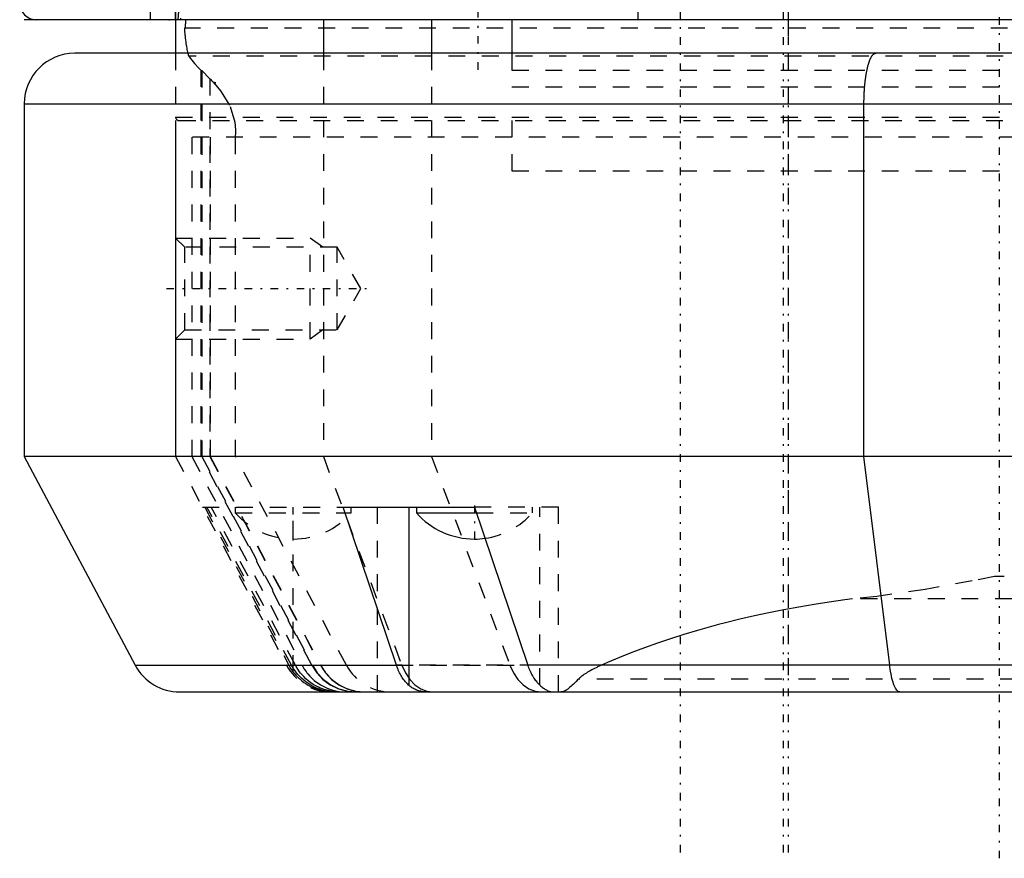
# Model space of a CAD drawing. Extents: x -565 to 345, y -109 to 109.
# Tile 5 of 19: x -158 to -100, y -109 to -59. Entities that reach past the tile are written whole.
import ezdxf

# ---------------------------------------------------------------- set-up
doc = ezdxf.new("R2010")
doc.units = 0
doc.linetypes.add('CENTER', pattern=[1.5, 0.45, -0.5, 0.05, -0.5])
doc.linetypes.add('DASHED', pattern=[2, 1, -1])
for name, color, linetype in [('AM_0', 7, 'CONTINUOUS'), ('AM_3', 7, 'DASHED'), ('AM_7', 7, 'CENTER')]:
    doc.layers.add(name, color=color, linetype=linetype)

msp = doc.modelspace()

# ---------------------------------------------------------------- linework, layer by layer
at = {"layer": 'AM_0', "color": 7, "linetype": 'CONTINUOUS'}
for p, q in [((-89.992, -59), (-158, -59)), ((-149, -59), (-149, -61)), ((-148.998, -59), (-148.998, -61)), ((-140.211, -59), (-140.211, -61)), ((-133.783, -59), (-133.783, -61)), ((-129, -59), (-129, -61)), ((-89.985, -61), (-155, -61)), ((-158, -64), (-158, -85)), ((-158, -64), (-97.697, -64)), ((-108.06, -85), (-108.06, -64)), ((-158, -85), (-151.402, -97.408)), ((-97.697, -85), (-158, -85)), ((-106.531, -97.408), (-108.06, -85)), ((-139.027, -88), (-131.222, -88)), ((-135.867, -97.408), (-139.027, -88)), ((-135.116, -98.62), (-135.116, -88)), ((-134.68, -88), (-134.68, -88.343)), ((-134.68, -88.343), (-131.107, -88.343)), ((-131.222, -88), (-128.059, -97.408)), ((-151.402, -97.408), (-135.867, -97.408)), ((-95.549, -97.408), (-128.059, -97.408)), ((-148.753, -99), (30.753, -99)), ((-134.039, -99), (-126.578, -99))]:
    msp.add_line(p, q, dxfattribs=at)
for points in [[(-108.06, -64, 0), (-108.059, -63.978, 0), (-108.059, -63.934, 0), (-108.059, -63.89, 0), (-108.059, -63.869, 0), (-108.059, -63.847, 0), (-108.058, -63.803, 0), (-108.057, -63.759, 0), (-108.056, -63.716, 0), (-108.055, -63.672, 0), (-108.054, -63.629, 0), (-108.053, -63.607, 0), (-108.053, -63.586, 0), (-108.051, -63.542, 0), (-108.05, -63.499, 0), (-108.048, -63.456, 0), (-108.046, -63.413, 0), (-108.044, -63.371, 0), (-108.043, -63.349, 0), (-108.042, -63.328, 0), (-108.039, -63.286, 0), (-108.037, -63.243, 0), (-108.035, -63.222, 0), (-108.034, -63.201, 0), (-108.031, -63.159, 0), (-108.028, -63.117, 0), (-108.027, -63.096, 0), (-108.025, -63.076, 0), (-108.022, -63.034, 0), (-108.019, -62.993, 0), (-108.015, -62.952, 0), (-108.012, -62.911, 0), (-108.008, -62.87, 0), (-108.006, -62.85, 0), (-108.004, -62.83, 0), (-108, -62.789, 0), (-107.996, -62.749, 0), (-107.991, -62.71, 0), (-107.987, -62.67, 0), (-107.982, -62.631, 0), (-107.98, -62.612, 0), (-107.977, -62.593, 0), (-107.973, -62.554, 0), (-107.968, -62.516, 0), (-107.962, -62.478, 0), (-107.957, -62.441, 0), (-107.952, -62.404, 0), (-107.949, -62.386, 0), (-107.946, -62.367, 0), (-107.941, -62.331, 0), (-107.935, -62.295, 0), (-107.929, -62.259, 0), (-107.923, -62.224, 0), (-107.917, -62.189, 0), (-107.914, -62.171, 0), (-107.911, -62.154, 0), (-107.904, -62.12, 0), (-107.898, -62.086, 0), (-107.891, -62.053, 0), (-107.885, -62.02, 0), (-107.878, -61.987, 0), (-107.875, -61.971, 0), (-107.871, -61.955, 0), (-107.864, -61.923, 0), (-107.857, -61.892, 0), (-107.853, -61.876, 0), (-107.85, -61.861, 0), (-107.842, -61.83, 0), (-107.835, -61.8, 0), (-107.831, -61.786, 0), (-107.827, -61.771, 0), (-107.82, -61.742, 0), (-107.812, -61.714, 0), (-107.804, -61.686, 0), (-107.796, -61.658, 0), (-107.788, -61.631, 0), (-107.784, -61.618, 0), (-107.78, -61.605, 0), (-107.772, -61.579, 0), (-107.764, -61.553, 0), (-107.755, -61.528, 0), (-107.747, -61.504, 0), (-107.739, -61.48, 0), (-107.734, -61.468, 0), (-107.73, -61.457, 0), (-107.721, -61.434, 0), (-107.713, -61.412, 0), (-107.704, -61.39, 0), (-107.695, -61.369, 0), (-107.686, -61.348, 0), (-107.682, -61.338, 0), (-107.677, -61.328, 0), (-107.668, -61.308, 0), (-107.659, -61.289, 0), (-107.65, -61.271, 0), (-107.64, -61.253, 0), (-107.631, -61.236, 0), (-107.626, -61.227, 0), (-107.622, -61.219, 0), (-107.612, -61.203, 0), (-107.603, -61.188, 0), (-107.593, -61.173, 0), (-107.583, -61.158, 0), (-107.574, -61.145, 0), (-107.569, -61.138, 0), (-107.564, -61.132, 0), (-107.554, -61.119, 0), (-107.545, -61.107, 0), (-107.54, -61.102, 0), (-107.535, -61.096, 0), (-107.525, -61.086, 0), (-107.515, -61.076, 0), (-107.51, -61.071, 0), (-107.505, -61.066, 0), (-107.496, -61.057, 0), (-107.486, -61.049, 0), (-107.476, -61.042, 0), (-107.466, -61.035, 0), (-107.456, -61.029, 0), (-107.451, -61.026, 0), (-107.446, -61.023, 0), (-107.436, -61.018, 0), (-107.426, -61.013, 0), (-107.416, -61.01, 0), (-107.405, -61.006, 0), (-107.395, -61.004, 0), (-107.39, -61.003, 0), (-107.385, -61.002, 0), (-107.375, -61.001, 0), (-107.365, -61, 0), (-107.36, -61, 0)], [(-135.116, -98.62, 0), (-135.142, -98.597, 0), (-135.195, -98.547, 0), (-135.247, -98.494, 0), (-135.272, -98.466, 0), (-135.297, -98.438, 0), (-135.346, -98.381, 0), (-135.394, -98.321, 0), (-135.44, -98.259, 0), (-135.484, -98.197, 0), (-135.526, -98.134, 0), (-135.546, -98.102, 0), (-135.566, -98.069, 0), (-135.605, -98.001, 0), (-135.644, -97.93, 0), (-135.683, -97.855, 0), (-135.72, -97.778, 0), (-135.755, -97.699, 0), (-135.773, -97.658, 0), (-135.789, -97.618, 0), (-135.822, -97.535, 0), (-135.852, -97.451, 0), (-135.867, -97.408, 0)], [(-128.059, -97.408, 0), (-128.045, -97.449, 0), (-128.015, -97.53, 0), (-127.984, -97.609, 0), (-127.968, -97.649, 0), (-127.952, -97.688, 0), (-127.918, -97.765, 0), (-127.882, -97.839, 0), (-127.846, -97.911, 0), (-127.808, -97.981, 0), (-127.77, -98.047, 0), (-127.751, -98.079, 0), (-127.732, -98.11, 0), (-127.693, -98.171, 0), (-127.651, -98.231, 0), (-127.608, -98.291, 0), (-127.563, -98.349, 0), (-127.517, -98.406, 0), (-127.493, -98.433, 0), (-127.469, -98.46, 0), (-127.42, -98.513, 0), (-127.37, -98.563, 0), (-127.344, -98.586, 0)], [(-105.929, -99, 0), (-105.949, -98.999, 0), (-105.99, -98.988, 0), (-106.03, -98.966, 0), (-106.051, -98.951, 0), (-106.071, -98.934, 0), (-106.11, -98.891, 0), (-106.149, -98.838, 0), (-106.188, -98.774, 0), (-106.225, -98.701, 0), (-106.261, -98.617, 0), (-106.279, -98.572, 0), (-106.297, -98.525, 0), (-106.33, -98.423, 0), (-106.363, -98.312, 0), (-106.394, -98.193, 0), (-106.423, -98.066, 0), (-106.451, -97.931, 0), (-106.464, -97.861, 0), (-106.476, -97.79, 0), (-106.5, -97.642, 0), (-106.521, -97.488, 0), (-106.531, -97.408, 0)], [(-134.039, -99, 0), (-134.074, -99, 0), (-134.144, -98.997, 0), (-134.213, -98.993, 0), (-134.246, -98.989, 0), (-134.28, -98.986, 0), (-134.346, -98.976, 0), (-134.412, -98.964, 0), (-134.476, -98.95, 0), (-134.539, -98.934, 0), (-134.6, -98.915, 0), (-134.631, -98.905, 0), (-134.661, -98.894, 0), (-134.72, -98.87, 0), (-134.778, -98.844, 0), (-134.834, -98.816, 0), (-134.889, -98.785, 0), (-134.942, -98.752, 0), (-134.968, -98.735, 0), (-134.994, -98.717, 0), (-135.044, -98.68, 0), (-135.092, -98.641, 0), (-135.116, -98.62, 0)], [(-127.344, -98.586, 0), (-127.32, -98.609, 0), (-127.272, -98.651, 0), (-127.224, -98.692, 0), (-127.2, -98.711, 0), (-127.176, -98.73, 0), (-127.129, -98.766, 0), (-127.082, -98.799, 0), (-127.036, -98.83, 0), (-126.991, -98.858, 0), (-126.946, -98.884, 0), (-126.925, -98.896, 0), (-126.903, -98.907, 0), (-126.86, -98.927, 0), (-126.819, -98.946, 0), (-126.778, -98.961, 0), (-126.739, -98.974, 0), (-126.701, -98.984, 0), (-126.682, -98.988, 0), (-126.664, -98.992, 0), (-126.628, -98.997, 0), (-126.594, -99, 0), (-126.578, -99, 0)]]:
    msp.add_polyline3d(points, dxfattribs=at)
for centre, radius, start, end in [((-155, -64), 3, 90, 180), ((-131.228, -85.303), 4.6, 221.36621, 269.9713), ((-131.232, -85.303), 4.6, 270.0287, 277.93468), ((-148.753, -96), 3, 208, 270)]:
    msp.add_arc(centre, radius, start, end, dxfattribs=at)
at = {"layer": 'AM_3', "color": 6, "linetype": 'DASHED'}
for p, q in [((-150.5, -59), (-150.5, 59)), ((-148.999, -30.307), (-149, -59)), ((-148.999, -59), (-148.999, -30.307)), ((-121.5, -52), (-121.5, -59)), ((-148.704, -56.916), (-148.704, -59)), ((-148.856, -59), (-148.802, -58.5)), ((-42, -59), (-128.953, -59)), ((-112.57, -59), (-112.57, -99)), ((-51.519, -59.5), (-148.481, -59.5)), ((-149, -61), (-149, -64.8)), ((-148.998, -61), (-148.998, -85)), ((-51.779, -61.163), (-148.221, -61.163)), ((-140.211, -61), (-140.211, -85)), ((-133.783, -61), (-133.783, -85)), ((-129, -61), (-129, -62)), ((-129, -61), (-129, -63)), ((-147.475, -85), (-147.475, -62.033)), ((-147.475, -62.033), (-147.44, -62.033)), ((-147.44, -62.033), (-147.44, -85)), ((-147.44, -62.033), (-146.961, -62.512)), ((-129, -62), (-71, -62)), ((-146.961, -62.512), (-146.961, -85)), ((-146.756, -62.725), (-146.71, -62.803)), ((-146.602, -62.767), (-146.756, -62.725)), ((-146.712, -62.772), (-146.602, -62.767)), ((-146.71, -62.803), (-146.712, -62.772)), ((-146.71, -62.803), (-146.602, -62.767)), ((-129, -63), (-71, -63)), ((-149, -64.8), (-51, -64.8)), ((-148.8, -65), (-51.2, -65)), ((-129, -65), (-129, -68)), ((-145.439, -85), (-145.439, -65.562)), ((-149, -66), (-149, -85)), ((-51, -66), (-149, -66)), ((-148.035, -66), (-148.035, -85)), ((-146.945, -66), (-146.945, -85)), ((-129, -68), (-71, -68)), ((-129, -68), (-100, -68)), ((-148.457, -72.541), (-148.998, -72)), ((-148.998, -72), (-140.998, -72)), ((-140.998, -78), (-140.998, -72)), ((-140.248, -72.541), (-140.998, -72)), ((-139.398, -72.541), (-148.457, -72.541)), ((-148.457, -77.459), (-148.457, -72.541)), ((-137.979, -75), (-139.398, -72.541)), ((-139.398, -77.459), (-139.398, -72.541)), ((-139.398, -77.459), (-137.979, -75)), ((-148.998, -78), (-148.457, -77.459)), ((-148.457, -77.459), (-139.398, -77.459)), ((-140.248, -77.459), (-140.998, -78)), ((-148.998, -78), (-140.998, -78)), ((-149, -85), (-147.405, -88)), ((-148.998, -85), (-142.4, -97.408)), ((-148.035, -85), (-141.484, -97.408)), ((-140.903, -97.408), (-147.475, -85)), ((-147.44, -85), (-140.868, -97.408)), ((-146.961, -85), (-140.388, -97.408)), ((-146.945, -85), (-140.372, -97.408)), ((-138.841, -97.408), (-145.439, -85)), ((-140.211, -85), (-135.546, -97.408)), ((-133.783, -85), (-129.118, -97.408)), ((-147.405, -88), (-139.027, -88)), ((-147.269, -88), (-142.264, -97.408)), ((-142.107, -97.408), (-147.14, -88)), ((-141.875, -97.408), (-146.884, -88)), ((-145.45, -88), (-145.45, -88.343)), ((-145.45, -88.343), (-138.55, -88.343)), ((-142, -97.821), (-142, -88)), ((-138.55, -88.343), (-138.55, -88)), ((-137, -99), (-137, -88)), ((-126.23, -88), (-131.222, -88)), ((-131.107, -88.343), (-127.78, -88.343)), ((-127.78, -88.343), (-127.78, -88)), ((-127.344, -98.586), (-127.344, -88)), ((-126.23, -99), (-126.23, -88)), ((-99.713, -92.13), (-100.287, -92.13)), ((-91.258, -93.47), (-108.742, -93.47)), ((-135.867, -97.408), (-128.059, -97.408)), ((-95.52, -97.408), (-135.867, -97.408)), ((-74.952, -98.24), (-125.048, -98.24))]:
    msp.add_line(p, q, dxfattribs=at)
for points in [[(-158.274, -58), (-158.255, -58.195), (-158.198, -58.383), (-158.107, -58.556), (-157.984, -58.707), (-157.835, -58.831), (-157.664, -58.924), (-157.479, -58.981), (-157.286, -59)], [(-140.903, -97.408), (-140.608, -97.861), (-140.238, -98.253), (-139.803, -98.572), (-139.319, -98.807), (-138.8, -98.951), (-138.264, -99)], [(-140.868, -97.408), (-140.573, -97.861), (-140.203, -98.253), (-139.768, -98.572), (-139.284, -98.807), (-138.765, -98.951), (-138.229, -99)], [(-140.388, -97.408), (-140.094, -97.861), (-139.723, -98.253), (-139.289, -98.572), (-138.804, -98.807), (-138.286, -98.951), (-137.75, -99)], [(-135.546, -97.408), (-135.337, -97.861), (-135.074, -98.253), (-134.765, -98.572), (-134.421, -98.807), (-134.053, -98.951), (-133.673, -99)], [(-129.118, -97.408), (-128.909, -97.861), (-128.646, -98.253), (-128.337, -98.572), (-127.994, -98.807), (-127.625, -98.951), (-127.245, -99)]]:
    msp.add_lwpolyline(points, dxfattribs=at)
for points in [[(-149.399, -58.999, 0), (-149.359, -59, 0)], [(-148.418, -58.993, 0), (-148.418, -59.004, 0), (-148.418, -59.015, 0), (-148.418, -59.026, 0), (-148.418, -59.038, 0), (-148.418, -59.049, 0), (-148.418, -59.055, 0), (-148.418, -59.06, 0), (-148.418, -59.072, 0), (-148.419, -59.083, 0), (-148.419, -59.095, 0), (-148.419, -59.106, 0), (-148.419, -59.117, 0), (-148.419, -59.123, 0), (-148.419, -59.129, 0), (-148.419, -59.14, 0), (-148.419, -59.151, 0), (-148.42, -59.157, 0), (-148.42, -59.163, 0), (-148.42, -59.174, 0), (-148.42, -59.185, 0), (-148.42, -59.19, 0), (-148.42, -59.196, 0), (-148.421, -59.206, 0), (-148.421, -59.217, 0), (-148.421, -59.228, 0), (-148.421, -59.238, 0), (-148.422, -59.248, 0), (-148.422, -59.253, 0), (-148.422, -59.258, 0), (-148.422, -59.268, 0), (-148.423, -59.278, 0), (-148.423, -59.288, 0), (-148.423, -59.297, 0), (-148.424, -59.306, 0), (-148.424, -59.311, 0), (-148.424, -59.315, 0), (-148.425, -59.324, 0), (-148.425, -59.333, 0), (-148.425, -59.341, 0), (-148.426, -59.349, 0), (-148.426, -59.357, 0), (-148.426, -59.361, 0), (-148.427, -59.365, 0), (-148.427, -59.372, 0), (-148.428, -59.38, 0), (-148.428, -59.387, 0), (-148.428, -59.394, 0), (-148.429, -59.401, 0), (-148.429, -59.405, 0), (-148.429, -59.408, 0), (-148.43, -59.415, 0), (-148.431, -59.421, 0), (-148.431, -59.427, 0), (-148.432, -59.433, 0), (-148.432, -59.439, 0), (-148.432, -59.442, 0), (-148.433, -59.444, 0), (-148.433, -59.45, 0), (-148.434, -59.455, 0), (-148.434, -59.457, 0), (-148.434, -59.46, 0), (-148.435, -59.464, 0), (-148.436, -59.468, 0), (-148.436, -59.47, 0), (-148.436, -59.472, 0), (-148.437, -59.476, 0), (-148.437, -59.479, 0), (-148.438, -59.483, 0), (-148.439, -59.486, 0), (-148.439, -59.488, 0), (-148.439, -59.489, 0), (-148.44, -59.491, 0), (-148.44, -59.493, 0), (-148.441, -59.495, 0), (-148.442, -59.496, 0), (-148.442, -59.497, 0), (-148.443, -59.498, 0), (-148.443, -59.499, 0), (-148.443, -59.499, 0), (-148.444, -59.5, 0), (-148.444, -59.5, 0), (-148.445, -59.5, 0)], [(-148.481, -59.5, 0), (-148.475, -59.571, 0), (-148.463, -59.709, 0), (-148.451, -59.842, 0), (-148.444, -59.906, 0), (-148.438, -59.969, 0), (-148.425, -60.091, 0), (-148.411, -60.208, 0), (-148.398, -60.318, 0), (-148.384, -60.423, 0), (-148.369, -60.523, 0), (-148.362, -60.57, 0), (-148.355, -60.616, 0), (-148.34, -60.703, 0), (-148.325, -60.784, 0), (-148.309, -60.86, 0), (-148.294, -60.929, 0), (-148.278, -60.991, 0), (-148.27, -61.021, 0), (-148.262, -61.048, 0), (-148.246, -61.099, 0), (-148.229, -61.143, 0), (-148.221, -61.163, 0)], [(-148.221, -61.163, 0), (-148.114, -61.308, 0), (-147.879, -61.598, 0), (-147.617, -61.888, 0), (-147.475, -62.033, 0)], [(-146.961, -62.512, 0), (-146.926, -62.548, 0), (-146.857, -62.619, 0), (-146.789, -62.689, 0), (-146.756, -62.725, 0)], [(-146.712, -62.772, 0), (-146.323, -63.237, 0), (-145.757, -64.166, 0), (-145.474, -65.097, 0), (-145.439, -65.562, 0)], [(-145.439, -65.562, 0), (-145.44, -65.635, 0), (-145.447, -65.781, 0), (-145.46, -65.927, 0), (-145.47, -66, 0)], [(-100.287, -92.13, 0), (-101.627, -92.398, 0), (-104.418, -92.906, 0), (-107.296, -93.317, 0), (-108.742, -93.47, 0)], [(-108.742, -93.47, 0), (-109.203, -93.529, 0), (-110.121, -93.657, 0), (-111.031, -93.797, 0), (-111.483, -93.871, 0), (-111.932, -93.949, 0), (-112.825, -94.113, 0), (-113.708, -94.288, 0), (-114.58, -94.475, 0), (-115.442, -94.674, 0), (-116.292, -94.884, 0), (-116.712, -94.993, 0), (-117.13, -95.105, 0), (-117.954, -95.337, 0), (-118.765, -95.58, 0), (-119.562, -95.833, 0), (-120.345, -96.097, 0), (-121.111, -96.371, 0), (-121.489, -96.512, 0), (-121.862, -96.655, 0), (-122.597, -96.949, 0), (-123.314, -97.253, 0), (-123.666, -97.408, 0)], [(-142.264, -97.408, 0), (-142.226, -97.479, 0), (-142.141, -97.619, 0), (-142.049, -97.755, 0), (-142, -97.821, 0)], [(-142, -97.591, 0), (-142.019, -97.561, 0), (-142.055, -97.5, 0), (-142.09, -97.439, 0), (-142.107, -97.408, 0)], [(-139.516, -99, 0), (-139.591, -98.999, 0), (-139.743, -98.99, 0), (-139.896, -98.973, 0), (-139.974, -98.961, 0), (-140.051, -98.947, 0), (-140.206, -98.912, 0), (-140.361, -98.867, 0), (-140.517, -98.813, 0), (-140.67, -98.749, 0), (-140.82, -98.677, 0), (-140.894, -98.637, 0), (-140.967, -98.596, 0), (-141.11, -98.506, 0), (-141.248, -98.408, 0), (-141.382, -98.301, 0), (-141.51, -98.187, 0), (-141.632, -98.066, 0), (-141.69, -98.002, 0), (-141.746, -97.938, 0), (-141.853, -97.804, 0), (-141.953, -97.664, 0), (-142, -97.591, 0)], [(-139.264, -99, 0), (-139.343, -98.999, 0), (-139.504, -98.99, 0), (-139.666, -98.971, 0), (-139.748, -98.958, 0), (-139.831, -98.943, 0), (-139.996, -98.904, 0), (-140.162, -98.855, 0), (-140.26, -98.821, 0), (-140.287, -98.811, 0), (-140.315, -98.8, 0), (-140.329, -98.795, 0), (-140.343, -98.789, 0), (-140.37, -98.778, 0), (-140.398, -98.767, 0), (-140.493, -98.724, 0), (-140.653, -98.643, 0), (-140.732, -98.598, 0), (-140.81, -98.551, 0), (-140.962, -98.45, 0), (-141.109, -98.338, 0), (-141.25, -98.217, 0), (-141.383, -98.087, 0), (-141.508, -97.949, 0), (-141.567, -97.877, 0), (-141.624, -97.803, 0), (-141.731, -97.65, 0), (-141.829, -97.491, 0), (-141.875, -97.408, 0)], [(-141.484, -97.408, 0), (-141.441, -97.488, 0), (-141.347, -97.642, 0), (-141.245, -97.789, 0), (-141.191, -97.861, 0), (-141.134, -97.931, 0), (-141.015, -98.065, 0), (-140.888, -98.192, 0), (-140.753, -98.311, 0), (-140.612, -98.422, 0), (-140.464, -98.524, 0), (-140.388, -98.572, 0), (-140.311, -98.617, 0), (-140.152, -98.7, 0), (-139.989, -98.774, 0), (-139.821, -98.838, 0), (-139.65, -98.891, 0), (-139.476, -98.934, 0), (-139.389, -98.951, 0), (-139.301, -98.966, 0), (-139.123, -98.988, 0), (-138.944, -98.999, 0), (-138.855, -99, 0)], [(-140.372, -97.408, 0), (-140.329, -97.487, 0), (-140.235, -97.641, 0), (-140.132, -97.789, 0), (-140.077, -97.861, 0), (-140.021, -97.931, 0), (-139.901, -98.065, 0), (-139.773, -98.192, 0), (-139.638, -98.311, 0), (-139.497, -98.422, 0), (-139.349, -98.524, 0), (-139.272, -98.572, 0), (-139.195, -98.617, 0), (-139.035, -98.7, 0), (-138.871, -98.774, 0), (-138.703, -98.838, 0), (-138.532, -98.891, 0), (-138.357, -98.934, 0), (-138.269, -98.951, 0), (-138.18, -98.966, 0), (-138.002, -98.988, 0), (-137.823, -98.999, 0), (-137.733, -99, 0)], [(-123.666, -97.408, 0), (-123.714, -97.43, 0), (-123.808, -97.473, 0), (-123.9, -97.516, 0), (-123.945, -97.538, 0), (-123.99, -97.56, 0), (-124.079, -97.604, 0), (-124.166, -97.649, 0), (-124.252, -97.694, 0), (-124.335, -97.739, 0), (-124.415, -97.784, 0), (-124.455, -97.807, 0), (-124.494, -97.83, 0), (-124.57, -97.876, 0), (-124.643, -97.923, 0), (-124.713, -97.97, 0), (-124.781, -98.017, 0), (-124.845, -98.064, 0), (-124.876, -98.088, 0), (-124.906, -98.112, 0), (-124.965, -98.161, 0), (-125.021, -98.213, 0), (-125.048, -98.24, 0)], [(-142, -97.821, 0), (-141.951, -97.883, 0), (-141.847, -98.005, 0), (-141.737, -98.121, 0), (-141.68, -98.176, 0), (-141.621, -98.23, 0), (-141.5, -98.334, 0), (-141.373, -98.43, 0), (-141.243, -98.519, 0), (-141.108, -98.601, 0), (-140.969, -98.676, 0), (-140.899, -98.71, 0), (-140.828, -98.742, 0), (-140.684, -98.801, 0), (-140.54, -98.852, 0), (-140.395, -98.895, 0), (-140.25, -98.93, 0), (-140.104, -98.958, 0), (-140.032, -98.969, 0), (-139.959, -98.979, 0), (-139.814, -98.992, 0), (-139.67, -98.999, 0), (-139.598, -99, 0)], [(-125.048, -98.24, 0), (-125.092, -98.285, 0), (-125.176, -98.371, 0), (-125.257, -98.452, 0), (-125.296, -98.491, 0), (-125.334, -98.528, 0), (-125.409, -98.599, 0), (-125.48, -98.664, 0), (-125.549, -98.724, 0), (-125.615, -98.778, 0), (-125.678, -98.827, 0), (-125.709, -98.849, 0), (-125.74, -98.87, 0), (-125.797, -98.906, 0), (-125.849, -98.935, 0), (-125.897, -98.957, 0), (-125.94, -98.974, 0), (-125.979, -98.985, 0), (-125.997, -98.99, 0), (-126.014, -98.993, 0), (-126.045, -98.998, 0), (-126.061, -98.999, 0), (-126.065, -98.999, 0), (-126.07, -99, 0), (-126.072, -99, 0), (-126.074, -99, 0), (-126.08, -99, 0), (-126.084, -99, 0), (-126.084, -99, 0), (-126.085, -99, 0), (-126.085, -99, 0), (-126.085, -99, 0), (-126.085, -99, 0), (-126.085, -99, 0), (-126.085, -99, 0), (-126.085, -99, 0), (-126.085, -99, 0), (-126.085, -99, 0), (-126.085, -99, 0), (-126.085, -99, 0), (-126.085, -99, 0), (-126.085, -99, 0), (-126.085, -99, 0), (-126.085, -99, 0), (-126.085, -99, 0), (-126.085, -99, 0), (-126.085, -99, 0), (-126.085, -99, 0), (-126.085, -99, 0), (-126.085, -99, 0), (-126.085, -99, 0), (-126.085, -99, 0), (-126.085, -99, 0), (-126.085, -99, 0), (-126.085, -99, 0), (-126.085, -99, 0), (-126.085, -99, 0), (-126.085, -99, 0), (-126.085, -99, 0), (-126.085, -99, 0), (-126.085, -99, 0), (-126.085, -99, 0), (-126.085, -99, 0), (-126.085, -99, 0), (-126.085, -99, 0), (-126.085, -99, 0), (-126.085, -99, 0), (-126.084, -99, 0), (-126.084, -99, 0), (-126.084, -99, 0), (-126.084, -99, 0), (-126.084, -99, 0), (-126.084, -99, 0), (-126.084, -99, 0), (-126.084, -99, 0), (-126.084, -99, 0), (-126.084, -99, 0), (-126.084, -99, 0), (-126.084, -99, 0), (-126.084, -99, 0), (-126.084, -99, 0), (-126.084, -99, 0), (-126.084, -99, 0), (-126.084, -99, 0), (-126.084, -99, 0), (-126.084, -99, 0), (-126.084, -99, 0), (-126.084, -99, 0), (-126.084, -99, 0), (-126.084, -99, 0), (-126.084, -99, 0), (-126.084, -99, 0), (-126.084, -99, 0), (-126.084, -99, 0), (-126.084, -99, 0), (-126.084, -99, 0), (-126.084, -99, 0), (-126.084, -99, 0), (-126.084, -99, 0), (-126.084, -99, 0), (-126.084, -99, 0), (-126.084, -99, 0), (-126.084, -99, 0), (-126.084, -99, 0), (-126.084, -99, 0), (-126.084, -99, 0), (-126.084, -99, 0), (-126.083, -99, 0), (-126.083, -99, 0), (-126.083, -99, 0), (-126.083, -99, 0), (-126.083, -99, 0), (-126.083, -99, 0)]]:
    msp.add_polyline3d(points, dxfattribs=at)
for centre, radius, start, end in [((-148.8, -64.8), 0.2, 180, 270), ((-141.998, -85.303), 4.6, 221.36621, 269.9713), ((-142.002, -85.303), 4.6, 270.0287, 318.63379), ((-131.232, -85.303), 4.6, 277.93468, 318.63379), ((-139.751, -96), 3, 208, 270), ((-136.192, -96), 3, 208, 270)]:
    msp.add_arc(centre, radius, start, end, dxfattribs=at)
at = {"layer": 'AM_7', "color": 4, "linetype": 'CENTER'}
for p, q in [((-118.998, 108.9), (-118.998, -108.9)), ((-112.857, 108.9), (-112.857, -108.9)), ((-112.57, 108.9), (-112.57, -108.9)), ((-100, -108.9), (-100, 108.9)), ((-131, -61.975), (-131, -42.025)), ((-149.549, -75), (-137.428, -75)), ((-142, -89.998), (-142, -87.905)), ((-131.23, -87.905), (-131.23, -89.998))]:
    msp.add_line(p, q, dxfattribs=at)

doc.saveas('drawing.dxf')
